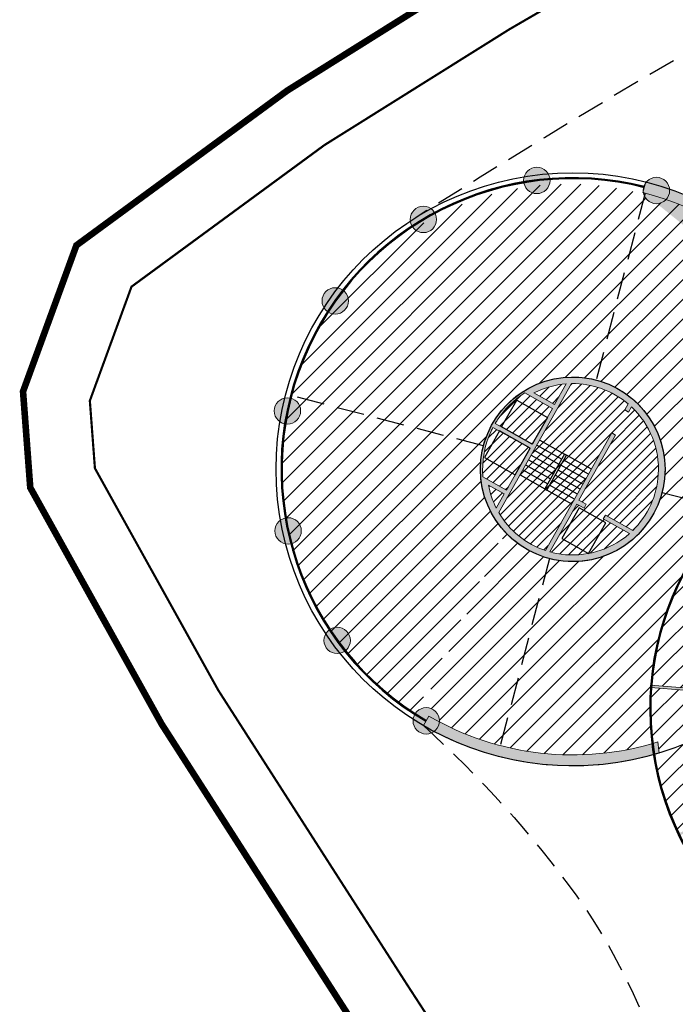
# Model space of a CAD drawing. Header units: millimetres. Extents: x -1402 to -179, y -280 to 6164.
# Tile 67 of 212: x -786 to -756, y 1559 to 1604. Entities that reach past the tile are written whole.
import ezdxf

# ---------------------------------------------------------------- set-up
doc = ezdxf.new("R2010")
doc.units = ezdxf.units.MM
for name, pattern in [('AJN-Limite', [1.25, 0.5, -0.25, 0, -0.25, 0, -0.25]), ('AJN-Projection', [0.375, 0.25, -0.125]), ('DASH', [0.35, 0.25, -0.1])]:
    doc.linetypes.add(name, pattern=pattern)
for name, color, linetype, lineweight in [('AJN-2-POT 120', 2, 'CONTINUOUS', 20), ('AJN-2-SBT-C', 2, 'CONTINUOUS', 20), ('AJN-4-VIT-C', 130, 'CONTINUOUS', 30), ('AJN-5-ASC-C', 230, 'CONTINUOUS', 30), ('GEO-1-LIM-V', 10, 'AJN-Limite', 25)]:
    doc.layers.add(name, color=color, linetype=linetype, lineweight=lineweight)
for name, color, linetype, true_color in [('AJN-2-SBT-H', 7, 'CONTINUOUS', 0x6e6e6e), ('AJN-9-SRF-MARINHORIZON-CIRUCLATION 100 %', 7, 'CONTINUOUS', 0xd100d1), ('AJN-9-SRF-MARINHORIZON-HOUSING DUPLEX', 7, 'CONTINUOUS', 0x96cd7e)]:
    doc.layers.add(name, color=color, linetype=linetype, true_color=true_color)
for name, color, linetype in [('AJN-2-SBT-P', 251, 'AJN-Projection'), ('AJN-7-PER-V', 8, 'CONTINUOUS'), ('AJN-8-250-PROGRAM', 7, 'CONTINUOUS')]:
    doc.layers.add(name, color=color, linetype=linetype)
pattern_1 = [(45, (-3.183231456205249e-12, 1500.000000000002), (-0.2245064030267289, 0.2245064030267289), [])]

# ---------------------------------------------------------------- blocks, each defined once
blk = doc.blocks.new('1.20diam')
at = {"layer": 'AJN-2-SBT-H'}
h = blk.add_hatch(color=256, dxfattribs=at)
h.dxf.hatch_style = 1
edge = h.paths.add_edge_path()
edge.add_arc((0, 0), 0.6, 0, 360)
at = {"layer": 'AJN-2-POT 120', "linetype": 'Continuous'}
blk.add_circle((0, 0), 0.6, dxfattribs=at)

msp = doc.modelspace()

# ---------------------------------------------------------------- hatches: boundary and pattern name
at = {"layer": 'AJN-2-SBT-H'}
h = msp.add_hatch(color=256, dxfattribs=at)
h.dxf.hatch_style = 1
h.paths.add_polyline_path([(-731.6334881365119, 1562.435620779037, 0.07798211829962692), (-729.0214810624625, 1566.762811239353), (-729.2992456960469, 1566.876155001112, -0.05294216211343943), (-730.8992270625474, 1563.899606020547), (-733.1006852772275, 1565.463787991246, 0.09052924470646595), (-731.1759208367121, 1569.8367748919), (-728.257726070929, 1569.140973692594, 0.02703590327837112), (-727.9423177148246, 1570.874212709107, -0.09482079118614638), (-722.8151696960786, 1567.588386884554), (-720.2511278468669, 1570.393800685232, 0.1513131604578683), (-730.8805715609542, 1575.595812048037, 0.4316457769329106), (-747.5669786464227, 1585.975761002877, 0.298838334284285), (-757.5717570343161, 1596.901308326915), (-757.6984234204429, 1596.417603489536, -0.3107968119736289), (-747.9822837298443, 1585.336065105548, -0.4526813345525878), (-731.3060021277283, 1575.15292487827, -0.0410291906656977), (-728.1872309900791, 1574.459640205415, -0.0273208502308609), (-728.1145443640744, 1572.713669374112), (-727.8149620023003, 1572.681522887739, 0.0257820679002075), (-727.8767748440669, 1574.360498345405, -0.1061493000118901), (-720.8083735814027, 1570.228779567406), (-722.8323461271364, 1568.014275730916, 0.09139136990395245), (-727.90623923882, 1571.182706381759), (-728.2045268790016, 1571.214713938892, -0.02711200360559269), (-728.4827010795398, 1569.50302556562), (-731.1096317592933, 1570.129379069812, 0.06495821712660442), (-730.8284820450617, 1573.559732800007, 0.004266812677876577), (-731.131436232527, 1573.610660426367, -0.1692742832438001), (-733.5162432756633, 1565.391034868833), (-731.0706957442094, 1563.653422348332, -0.04128612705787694), (-732.7708292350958, 1561.636089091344), (-734.8580599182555, 1563.79186337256, -0.005768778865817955), (-735.0711830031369, 1563.580698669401), (-732.9844037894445, 1561.425390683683, -0.04313434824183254), (-735.1220333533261, 1559.686033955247), (-736.808065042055, 1562.167424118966, -0.1056239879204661), (-741.8404368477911, 1560.120300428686), (-741.6792320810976, 1559.84471456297, 0.09782883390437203), (-736.889502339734, 1561.753480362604), (-735.3759934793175, 1559.51699134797, -0.004595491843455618), (-735.6238653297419, 1559.358616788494), (-735.4599155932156, 1559.107317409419, 0.07326918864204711), (-731.8435433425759, 1562.190558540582, -0.662761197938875), (-730.8793241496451, 1549.887154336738), (-736.5019197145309, 1558.506800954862, 0.004629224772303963), (-736.2363167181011, 1558.650243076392), (-736.4006920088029, 1558.902194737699, -0.014138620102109), (-737.2054338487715, 1558.488560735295), (-737.0401099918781, 1558.235155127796, 0.004609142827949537), (-736.7705540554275, 1558.368088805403), (-731.1507128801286, 1549.754091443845, -0.386373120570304), (-739.7470810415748, 1552.451983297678), (-742.2477977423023, 1556.727056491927, 0.0696546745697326), (-737.8725195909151, 1557.862460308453, 1.80973556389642e-05), (-737.8714294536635, 1557.862912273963), (-738.0382516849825, 1558.118614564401, -0.07086705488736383), (-742.4135843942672, 1557.01047527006), (-744.1153524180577, 1559.919714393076, -0.006736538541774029), (-744.4656671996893, 1559.92443033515), (-740.0060319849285, 1552.300509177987, 1.431189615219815)])
h.paths.add_polyline_path([(-767.4396100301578, 1572.584890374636), (-767.6830869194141, 1572.148074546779, 0.2086133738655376), (-756.9599363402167, 1570.901933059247, -0.009742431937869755), (-757.0288854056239, 1571.403868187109, -0.2104109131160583)])
h = msp.add_hatch(color=256, dxfattribs=at)
h.dxf.hatch_style = 1
h.paths.add_polyline_path([(-744.9421594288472, 1562.755461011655), (-744.8424498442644, 1562.747845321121), (-745.0768015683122, 1559.679559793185), (-745.176511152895, 1559.687175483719)], flags=16)
h.paths.add_polyline_path([(-751.5692476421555, 1561.934363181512), (-749.8321503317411, 1564.474400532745), (-749.9146935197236, 1564.530850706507), (-751.651790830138, 1561.990813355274)], flags=16)
h.paths.add_polyline_path([(-756.0644691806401, 1567.133303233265), (-756.1077285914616, 1567.223462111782), (-753.3333395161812, 1568.554650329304), (-753.2900801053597, 1568.464491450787)], flags=17)
h.paths.add_polyline_path([(-757.3579752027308, 1573.883328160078), (-757.3503595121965, 1573.983037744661), (-754.2820739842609, 1573.748686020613), (-754.2896896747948, 1573.64897643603)], flags=16)
h.paths.add_polyline_path([(-752.5066842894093, 1578.72122011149), (-755.0467216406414, 1580.458317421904), (-755.1031718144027, 1580.375774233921), (-752.5631344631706, 1578.638676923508)], flags=17)
h.paths.add_polyline_path([(-748.4828316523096, 1582.139755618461), (-748.5729905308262, 1582.096496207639), (-749.9042317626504, 1584.870995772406), (-749.8140728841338, 1584.914255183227)], flags=17)
h.paths.add_polyline_path([(-743.1751501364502, 1585.890298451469), (-743.0754405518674, 1585.882682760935), (-743.2888583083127, 1583.088478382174), (-743.3885678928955, 1583.096094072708)], flags=17)
edge = h.paths.add_edge_path()
edge.add_arc((-744.1155042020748, 1572.922030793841), 10.25, 325.6323017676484, 625.3528090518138)
edge.add_line((-736.7344566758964, 1583.62625282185), (-738.316314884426, 1581.313210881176))
edge.add_line((-738.316314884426, 1581.313210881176), (-738.3988580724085, 1581.369661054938))
edge.add_line((-738.3988580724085, 1581.369661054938), (-736.8169998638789, 1583.682702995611))
edge.add_line((-732.4144779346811, 1578.591794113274), (-734.9409282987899, 1577.379570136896))
edge.add_line((-734.9409282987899, 1577.379570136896), (-734.8976688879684, 1577.289411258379))
edge.add_line((-734.8976688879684, 1577.289411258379), (-732.3712185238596, 1578.501635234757))
edge.add_arc((-760.8931396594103, 1583.816262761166), 13.00000000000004, 6.713680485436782, 75.77399278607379, ccw=False)
edge.add_arc((-744.1155042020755, 1572.92203079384), 13.00231640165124, 9.879502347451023, 107.30100304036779, ccw=False)
edge.add_arc((-733.9638433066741, 1555.834905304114), 19.49999999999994, 72.76830011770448, 82.16622685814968, ccw=False)
edge.add_arc((-744.1155042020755, 1572.922030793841), 16.00231640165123, -0.746052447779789, 5.513867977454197, ccw=False)
edge.add_line((-728.1145443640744, 1572.713669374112), (-727.8149620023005, 1572.681522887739))
edge.add_arc((-744.1155042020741, 1572.922030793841), 16.3023164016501, 359.1546852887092, 365.0621912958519)
edge.add_arc((-733.9638433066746, 1555.834905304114), 19.50000000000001, 47.57384052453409, 71.81070895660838, ccw=False)
edge.add_line((-720.8083735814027, 1570.228779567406), (-722.8323461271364, 1568.014275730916))
edge.add_arc((-733.9641050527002, 1555.834844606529), 16.50013937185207, 47.57330614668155, 68.46064122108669)
edge.add_line((-727.90623923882, 1571.182706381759), (-728.2045268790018, 1571.214713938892))
edge.add_arc((-744.115504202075, 1572.92203079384), 16.00231640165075, 347.6632578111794, 353.87534954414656, ccw=False)
edge.add_line((-728.4827010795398, 1569.50302556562), (-731.109631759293, 1570.129379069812))
edge.add_arc((-744.1155042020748, 1572.922030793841), 13.30231640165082, 347.881325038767, 362.7477652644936)
edge.add_arc((-733.9638433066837, 1555.834905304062), 18.00000000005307, 79.96866530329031, 80.94654080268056)
edge.add_arc((-744.115504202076, 1572.922030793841), 13.00231640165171, -35.394587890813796, 3.0359236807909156, ccw=False)
edge.add_line((-733.5162432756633, 1565.391034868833), (-731.0706957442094, 1563.653422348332))
edge.add_arc((-744.1155042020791, 1572.922030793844), 16.00231640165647, 315.1486994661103, 324.6054121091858, ccw=False)
edge.add_line((-732.7708292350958, 1561.636089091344), (-734.8580599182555, 1563.79186337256))
edge.add_arc((-744.1155042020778, 1572.922030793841), 13.00231640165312, 314.0744961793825, 315.39658824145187, ccw=False)
edge.add_line((-735.0711830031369, 1563.580698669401), (-732.9844037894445, 1561.425390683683))
edge.add_arc((-744.1155042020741, 1572.92203079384), 16.00231640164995, 304.19495591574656, 314.07449617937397, ccw=False)
edge.add_line((-735.1220333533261, 1559.686033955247), (-736.8080650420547, 1562.167424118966))
edge.add_arc((-744.1155042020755, 1572.922030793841), 13.00231640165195, 280.07714527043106, 304.1949559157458, ccw=False)
edge.add_line((-741.8404368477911, 1560.120300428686), (-741.6792320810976, 1559.84471456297))
edge.add_arc((-744.1155042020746, 1572.922030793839), 13.3023164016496, 280.553085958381, 302.9026854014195)
edge.add_line((-736.889502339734, 1561.753480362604), (-735.3759934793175, 1559.51699134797))
edge.add_arc((-744.1155042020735, 1572.922030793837), 16.00231640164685, 302.0494240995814, 303.1026258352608, ccw=False)
edge.add_line((-735.6238653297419, 1559.358616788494), (-735.4599155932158, 1559.107317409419))
edge.add_arc((-744.1155042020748, 1572.92203079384), 16.30231640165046, 302.0691412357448, 318.8312500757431)
edge.add_arc((-733.9638433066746, 1555.834905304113), 6.699999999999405, -62.588627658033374, 71.55086287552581, ccw=False)
edge.add_line((-730.8793241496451, 1549.887154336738), (-736.5019197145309, 1558.506800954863))
edge.add_arc((-744.115504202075, 1572.922030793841), 16.30231640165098, 297.8413362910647, 298.9022688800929)
edge.add_line((-736.2363167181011, 1558.650243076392), (-736.4006920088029, 1558.902194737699))
edge.add_arc((-744.115504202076, 1572.922030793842), 16.00231640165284, 295.5829187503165, 298.82303647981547, ccw=False)
h = msp.add_hatch(color=256, dxfattribs=at)
h.dxf.hatch_style = 1
edge = h.paths.add_edge_path()
edge.add_arc((-760.8931396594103, 1583.816262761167), 4.19999999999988, 154.737809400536, 257.7227537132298)
edge.add_arc((-760.8931396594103, 1583.816262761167), 4.200000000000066, 257.7227537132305, 356.6261177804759)
edge.add_arc((-760.8931396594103, 1583.816262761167), 4.199999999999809, 356.626117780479, 507.0244407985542)
edge.add_arc((-760.8931396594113, 1583.816262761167), 4.19999999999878, 147.0244407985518, 154.7378094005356)
edge = h.paths.add_edge_path(flags=16)
edge.add_line((-761.7175840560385, 1586.762823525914), (-762.6595217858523, 1587.293315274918))
edge.add_arc((-760.8931396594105, 1583.816262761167), 3.89999999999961, 94.3190902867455, 116.93108624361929, ccw=False)
edge.add_line((-761.1868524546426, 1587.705187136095), (-761.7175840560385, 1586.762823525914))
edge = h.paths.add_edge_path(flags=16)
edge.add_line((-764.425263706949, 1585.898112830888), (-762.7346254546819, 1584.956971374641))
edge.add_line((-762.7346254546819, 1584.956971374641), (-761.8157278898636, 1586.588559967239))
edge.add_line((-761.8157278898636, 1586.588559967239), (-763.0663679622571, 1587.292910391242))
edge.add_arc((-760.8931396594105, 1583.816262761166), 4.100000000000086, 122.0092172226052, 146.9368171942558)
edge.add_arc((-760.8931396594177, 1583.816262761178), 4.09999999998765, 146.9368171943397, 149.484708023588)
edge = h.paths.add_edge_path(flags=16)
edge.add_arc((-760.8931396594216, 1583.816262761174), 4.099999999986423, 152.2799012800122, 154.8386162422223)
edge.add_arc((-760.8931396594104, 1583.816262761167), 4.099999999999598, 154.8386162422, 184.8028558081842)
edge.add_line((-764.9787432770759, 1583.472979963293), (-763.9095346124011, 1582.870810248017))
edge.add_line((-763.9095346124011, 1582.870810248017), (-762.8330017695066, 1584.782295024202))
edge.add_line((-762.8330017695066, 1584.782295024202), (-764.5225847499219, 1585.723388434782))
edge = h.paths.add_edge_path(flags=16)
edge.add_line((-764.7271255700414, 1583.101733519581), (-764.0076784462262, 1582.696546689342))
edge.add_line((-764.0076784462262, 1582.696546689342), (-764.3709902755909, 1582.051452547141))
edge.add_arc((-760.8931396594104, 1583.816262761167), 3.899999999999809, 190.5569424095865, 206.9051868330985, ccw=False)
edge = h.paths.add_edge_path(flags=16)
edge.add_line((-759.4081124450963, 1581.732281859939), (-758.1631282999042, 1581.031116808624))
edge.add_arc((-760.89313965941, 1583.816262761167), 3.899999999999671, 314.4272376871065, 356.6261177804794)
edge.add_arc((-760.893139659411, 1583.816262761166), 3.900000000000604, 356.6261177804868, 406.7299403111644)
edge.add_line((-758.2199316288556, 1586.655973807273), (-758.3524638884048, 1586.42065038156))
edge.add_line((-758.3524638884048, 1586.42065038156), (-758.5267274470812, 1586.518794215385))
edge.add_line((-758.5267274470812, 1586.518794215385), (-758.3726564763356, 1586.792361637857))
edge.add_arc((-760.8931396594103, 1583.816262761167), 3.899999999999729, 49.73845629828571, 90.85479883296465)
edge.add_line((-760.95132181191, 1587.715828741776), (-764.2579938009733, 1581.844523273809))
edge.add_arc((-760.8931396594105, 1583.816262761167), 3.899999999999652, 210.3694782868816, 251.4858208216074)
edge.add_line((-762.1315430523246, 1580.118106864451), (-759.1155904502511, 1585.473212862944))
edge.add_line((-759.1155904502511, 1585.473212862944), (-758.941326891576, 1585.375069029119))
edge.add_line((-758.941326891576, 1585.375069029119), (-760.6112863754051, 1582.409899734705))
edge.add_line((-760.6112863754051, 1582.409899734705), (-760.2794302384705, 1582.223001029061))
edge.add_line((-760.2794302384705, 1582.223001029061), (-760.3775740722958, 1582.048737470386))
edge.add_line((-760.3775740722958, 1582.048737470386), (-760.7094302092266, 1582.235636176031))
edge.add_line((-760.7094302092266, 1582.235636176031), (-761.9357407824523, 1580.058207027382))
edge.add_arc((-760.8931396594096, 1583.816262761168), 3.900000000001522, 254.4943368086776, 259.0846415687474)
edge.add_arc((-760.89313965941, 1583.816262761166), 3.899999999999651, 259.0846415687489, 307.0672936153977)
edge.add_arc((-760.8931396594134, 1583.816262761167), 3.900000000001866, 307.0672936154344, 311.342144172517)
edge.add_line((-758.3169787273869, 1580.888226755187), (-759.5062562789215, 1581.558018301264))
edge.add_line((-759.5062562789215, 1581.558018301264), (-759.4081124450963, 1581.732281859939))
at = {"layer": 'AJN-8-250-PROGRAM', "true_color": 0xff7f00}
h = msp.add_hatch(dxfattribs=at)
h.set_pattern_fill('ANSI31', color=30, scale=0.2)
h.set_pattern_definition([(45, (0, 0), (-0.4490128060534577, 0.4490128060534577), [])])
edge = h.paths.add_edge_path()
edge.add_line((-748.3322113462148, 1585.51196771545), (-748.3607191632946, 1585.694715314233))
edge.add_arc((-747.7607191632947, 1585.694715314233), 0.599999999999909, 125.6335783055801, 179.9999999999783, ccw=False)
edge.add_arc((-760.8931396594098, 1583.816262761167), 12.99999999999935, 10.48676099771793, 23.35309579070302)
edge.add_arc((-748.9573236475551, 1589.569416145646), 0.6000000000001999, 180.0000000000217, 269.92519670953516, ccw=False)
edge.add_arc((-748.9573236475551, 1589.569416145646), 0.6000000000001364, 141.5436383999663, 180, ccw=False)
edge.add_arc((-760.8931396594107, 1583.816262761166), 13.00000000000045, 28.11573931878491, 47.1363842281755)
edge.add_arc((-752.2910675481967, 1593.894299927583), 0.6000000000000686, 180, 293.70848514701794, ccw=False)
edge.add_arc((-752.2910675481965, 1593.894299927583), 0.6000000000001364, 165.326926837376, 179.9999999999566, ccw=False)
edge.add_arc((-760.89313965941, 1583.816262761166), 12.99999999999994, 51.89902775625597, 70.91967266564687)
edge.add_arc((-757.0858332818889, 1596.507476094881), 0.5999999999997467, 196.2050131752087, 317.49177358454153, ccw=False)
edge.add_arc((-761.1091016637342, 1583.750170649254), 13.05324210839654, 74.68767634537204, 237.8285948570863)
edge.add_line((-768.0593512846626, 1572.701136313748), (-764.0180350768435, 1581.010014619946))
edge.add_arc((-760.8831969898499, 1583.812070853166), 4.204608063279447, 92.48690926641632, 221.7917461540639, ccw=False)
edge.add_arc((-760.8931396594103, 1583.816262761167), 4.199999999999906, -3.373882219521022, 92.35388180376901, ccw=False)
edge.add_arc((-760.8931396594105, 1583.816262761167), 4.200000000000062, 257.72275371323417, 356.626117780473, ccw=False)
edge.add_arc((-760.89313965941, 1583.816262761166), 4.19999999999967, 223.1832377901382, 257.7227537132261, ccw=False)
edge.add_line((-763.9556488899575, 1580.942060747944), (-767.7612687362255, 1572.932196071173))
edge.add_arc((-767.5509226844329, 1572.381224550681), 0.5897584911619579, -1.4323617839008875, 110.89550625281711, ccw=False)
edge.add_arc((-767.5613484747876, 1572.366482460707), 0.600000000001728, -4.406765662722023, 0, ccw=False)
edge.add_arc((-760.8931396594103, 1583.816262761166), 13.00000000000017, 242.1653352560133, 287.2925260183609)
edge.add_arc((-744.1155042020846, 1572.922030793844), 13.00231640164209, 186.70520346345, 187.7119830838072)
edge.add_line((-757.0002166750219, 1571.1772052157), (-757.2962731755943, 1571.323762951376))
edge.add_arc((-744.1155042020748, 1572.92203079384), 13.27731640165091, 108.51707795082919, 186.913792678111, ccw=False)
at = {"layer": 'AJN-8-250-PROGRAM', "true_color": 0xffdf7f}
h = msp.add_hatch(dxfattribs=at)
h.set_pattern_fill('ANSI31', color=41, scale=0.2)
h.set_pattern_definition([(45, (-2236.471011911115, 2.287947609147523e-12), (-0.4490128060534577, 0.4490128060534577), [])])
h.paths.add_polyline_path([(-744.9459579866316, 1562.705727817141, -0.1291719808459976), (-749.8603065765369, 1564.433229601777), (-751.5410223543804, 1561.975635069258, 0.1297301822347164), (-745.1727032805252, 1559.737030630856)])
h.paths.add_polyline_path([(-753.3350495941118, 1568.442914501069), (-756.0193894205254, 1567.154933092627, 0.1297301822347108), (-751.6235655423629, 1562.032085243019), (-749.9428497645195, 1564.489679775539, -0.1291719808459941)])
h.paths.add_polyline_path([(-754.3394228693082, 1573.652774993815), (-757.3081200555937, 1573.879520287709, 0.04816287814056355), (-757.2476156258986, 1571.337875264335, 0.004393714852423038), (-757.0288854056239, 1571.403868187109, 0.009742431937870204), (-756.9599363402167, 1570.901933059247, -0.004202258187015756), (-757.1775578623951, 1570.83764758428, 0.07145793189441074), (-756.0626488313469, 1567.245091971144), (-753.3783090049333, 1568.533073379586, -0.129171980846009)])
h.paths.add_polyline_path([(-752.604305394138, 1578.666833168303), (-755.0618999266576, 1580.347548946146, 0.1297301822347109), (-757.3005043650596, 1573.979229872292), (-754.3318071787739, 1573.752484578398, -0.1291719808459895)])
h.paths.add_polyline_path([(-748.5946204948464, 1582.141576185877), (-749.8826019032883, 1584.825916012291, 0.1297301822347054), (-755.0054497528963, 1580.430092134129), (-752.5478552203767, 1578.749376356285, -0.1291719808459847)])
h.paths.add_polyline_path([(-743.1751501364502, 1585.890298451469, 0.07765999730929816), (-747.1762797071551, 1585.558956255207, -0.729292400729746), (-748.3150037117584, 1585.465001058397, 0.03013659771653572), (-749.7924430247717, 1584.869175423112), (-748.50446161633, 1582.184835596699, -0.1291719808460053), (-743.3847600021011, 1583.145949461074)])
h.paths.add_polyline_path([(-736.8169998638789, 1583.682702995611, 0.1296969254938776), (-743.0754405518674, 1585.882682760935), (-743.2850504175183, 1583.13833377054, -0.1291719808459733), (-738.3707018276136, 1581.410831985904)])
h.paths.add_polyline_path([(-736.7344566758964, 1583.62625282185), (-738.2881586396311, 1581.354381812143, -0.1291719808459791), (-734.8959588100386, 1577.401147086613), (-732.4144779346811, 1578.591794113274, 0.1296969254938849)])
h.paths.add_polyline_path([(-731.1499848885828, 1575.130816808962, 0.002020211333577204), (-731.3060021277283, 1575.15292487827, 0.06787714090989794), (-732.3712185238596, 1578.501635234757), (-734.852699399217, 1577.310988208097, -0.1291719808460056), (-733.8915855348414, 1572.191286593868), (-731.1472365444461, 1571.981676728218, 0.03135329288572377), (-731.131436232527, 1573.610660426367, -0.002131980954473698), (-730.9799510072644, 1573.58585983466, 0.02956978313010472)])
h.paths.add_polyline_path([(-731.1548522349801, 1571.881967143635), (-733.8992012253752, 1572.091577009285, -0.1291719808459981), (-735.6267030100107, 1567.177228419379), (-733.3548320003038, 1565.623526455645, 0.1296969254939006)])
at = {"layer": 'AJN-9-SRF-MARINHORIZON-CIRUCLATION 100 %'}
h = msp.add_hatch(dxfattribs=at)
h.set_pattern_fill('ANSI31', color=256, scale=0.1)
h.set_pattern_definition(pattern_1)
h.paths.add_polyline_path([(-761.8157278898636, 1586.588559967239), (-763.0663679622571, 1587.292910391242, 0.1091981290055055), (-764.3292244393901, 1586.053073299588, 0.01111772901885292), (-764.425263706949, 1585.898112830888), (-762.7346254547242, 1584.956971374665), (-764.1287339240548, 1585.742122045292), (-763.44172708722, 1586.961966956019), (-762.0476186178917, 1586.176816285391)])
h.paths.add_polyline_path([(-762.0476186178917, 1586.176816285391), (-763.44172708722, 1586.961966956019), (-764.1287339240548, 1585.742122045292), (-762.7346254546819, 1584.956971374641)])
h.paths.add_polyline_path([(-764.2308124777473, 1585.560872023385), (-764.9141170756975, 1584.347600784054), (-763.5200086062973, 1583.562450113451), (-762.8330017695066, 1584.782295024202)])
h.paths.add_polyline_path([(-764.2308124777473, 1585.560872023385), (-764.5225847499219, 1585.723388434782, 0.01116496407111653), (-764.6041062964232, 1585.559457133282, 0.1314937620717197), (-764.9787432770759, 1583.472979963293), (-763.9095346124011, 1582.870810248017), (-763.5200086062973, 1583.562450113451), (-764.9141170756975, 1584.347600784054)])
h.paths.add_polyline_path([(-764.7271255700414, 1583.101733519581, 0.07145390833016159), (-764.3709902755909, 1582.051452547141), (-764.0076784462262, 1582.696546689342)])
h.paths.add_polyline_path([(-761.1868524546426, 1587.705187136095, 0.0989848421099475), (-762.6595217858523, 1587.293315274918), (-761.7175840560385, 1586.762823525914)])
h.paths.add_polyline_path([(-758.2199316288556, 1586.655973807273), (-758.3524638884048, 1586.42065038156), (-758.4395956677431, 1586.469722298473), (-759.028458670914, 1585.424140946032), (-758.941326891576, 1585.375069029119), (-760.6112863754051, 1582.409899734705), (-760.2794302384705, 1582.223001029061), (-760.3285021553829, 1582.135869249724), (-759.4571843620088, 1581.645150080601), (-759.4081124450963, 1581.732281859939), (-758.1631282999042, 1581.031116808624, 0.1862367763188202), (-756.9998993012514, 1583.586742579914, 0.22216998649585)])
h.paths.add_polyline_path([(-759.5062562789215, 1581.558018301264), (-759.4571843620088, 1581.645150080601), (-760.3285021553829, 1582.135869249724), (-760.3775740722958, 1582.048737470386), (-760.7094302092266, 1582.235636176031), (-761.9357407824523, 1580.058207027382, 0.02003166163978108), (-761.6316384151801, 1579.986821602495, 0.2124774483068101), (-758.5424045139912, 1580.704343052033, 0.01865471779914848), (-758.3169787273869, 1580.888226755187)])
h.paths.add_polyline_path([(-760.1801349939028, 1579.986473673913), (-761.3920347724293, 1580.669005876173), (-760.6068841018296, 1582.063114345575), (-759.3870391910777, 1581.376107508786)], flags=16)
h.paths.add_polyline_path([(-759.3870391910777, 1581.376107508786), (-760.6068841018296, 1582.063114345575), (-761.3920347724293, 1580.669005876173), (-760.1801349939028, 1579.986473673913)], flags=16)
h = msp.add_hatch(dxfattribs=at)
h.set_pattern_fill('ANSI31', color=256, scale=0.1)
h.set_pattern_definition(pattern_1)
h.paths.add_polyline_path([(-759.1155904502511, 1585.473212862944), (-759.028458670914, 1585.424140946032), (-758.4395956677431, 1586.469722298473), (-758.5267274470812, 1586.518794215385), (-758.3726564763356, 1586.792361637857, 0.1813537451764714), (-760.95132181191, 1587.715828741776), (-762.398092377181, 1585.146952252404), (-761.2653792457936, 1584.50901733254), (-761.178247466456, 1584.459945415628), (-760.0455343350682, 1583.822010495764)])
h.paths.add_polyline_path([(-761.2653792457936, 1584.50901733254), (-762.398092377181, 1585.146952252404), (-762.5256793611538, 1584.920409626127), (-761.3929662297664, 1584.282474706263)])
h.paths.add_polyline_path([(-761.178247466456, 1584.459945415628), (-761.2653792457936, 1584.50901733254), (-762.158488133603, 1582.923218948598), (-762.0713563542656, 1582.874147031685)])
h.paths.add_polyline_path([(-761.178247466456, 1584.459945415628), (-761.3058344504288, 1584.23340278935), (-760.1731213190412, 1583.595467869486), (-760.0455343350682, 1583.822010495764)])
h.paths.add_polyline_path([(-761.3058344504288, 1584.23340278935), (-761.4334214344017, 1584.006860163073), (-760.3007083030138, 1583.368925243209), (-760.1731213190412, 1583.595467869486)])
h.paths.add_polyline_path([(-762.5256793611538, 1584.920409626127), (-762.6532663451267, 1584.693866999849), (-761.5205532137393, 1584.055932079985), (-761.3929662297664, 1584.282474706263)])
h.paths.add_polyline_path([(-761.5205532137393, 1584.055932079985), (-762.6532663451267, 1584.693866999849), (-762.7808533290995, 1584.467324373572), (-761.6481401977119, 1583.829389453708)])
h.paths.add_polyline_path([(-761.4334214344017, 1584.006860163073), (-761.5610084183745, 1583.780317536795), (-760.4282952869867, 1583.142382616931), (-760.3007083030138, 1583.368925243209)])
h.paths.add_polyline_path([(-761.5610084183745, 1583.780317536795), (-761.6885954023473, 1583.553774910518), (-760.5558822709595, 1582.915839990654), (-760.4282952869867, 1583.142382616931)])
h.paths.add_polyline_path([(-761.6481401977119, 1583.829389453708), (-762.7808533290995, 1584.467324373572), (-762.9084403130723, 1584.240781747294), (-761.7757271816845, 1583.60284682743)])
h.paths.add_polyline_path([(-762.9084403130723, 1584.240781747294), (-763.0360272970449, 1584.014239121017), (-761.9033141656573, 1583.376304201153), (-761.7757271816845, 1583.60284682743)])
h.paths.add_polyline_path([(-761.6885954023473, 1583.553774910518), (-761.81618238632, 1583.32723228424), (-760.6834692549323, 1582.689297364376), (-760.5558822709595, 1582.915839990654)])
h.paths.add_polyline_path([(-761.81618238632, 1583.32723228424), (-761.9437693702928, 1583.100689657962), (-760.8110562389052, 1582.462754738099), (-760.6834692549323, 1582.689297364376)])
h.paths.add_polyline_path([(-763.0360272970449, 1584.014239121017), (-763.1636142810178, 1583.787696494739), (-762.0309011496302, 1583.149761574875), (-761.9033141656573, 1583.376304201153)])
h.paths.add_polyline_path([(-763.1636142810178, 1583.787696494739), (-763.2912012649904, 1583.561153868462), (-762.158488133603, 1582.923218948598), (-762.0309011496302, 1583.149761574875)])
h.paths.add_polyline_path([(-761.9437693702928, 1583.100689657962), (-762.0713563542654, 1582.874147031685), (-760.938643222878, 1582.236212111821), (-760.8110562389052, 1582.462754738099)])
h.paths.add_polyline_path([(-762.0713563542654, 1582.874147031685), (-762.158488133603, 1582.923218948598), (-763.2912012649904, 1583.561153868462), (-764.2579938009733, 1581.844523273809, 0.1813537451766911), (-762.1315430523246, 1580.118106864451), (-760.938643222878, 1582.236212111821)])

# ---------------------------------------------------------------- linework, layer by layer
at = {"layer": 'AJN-2-SBT-C'}
for points in [[(-742.4135843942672, 1557.01047527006), (-744.1153524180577, 1559.919714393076, -0.00673653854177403), (-744.4656671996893, 1559.92443033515), (-740.0060319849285, 1552.300509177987, 1.431189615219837), (-731.6334881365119, 1562.435620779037, 0.07798211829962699), (-729.0214810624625, 1566.762811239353), (-729.2992456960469, 1566.876155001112, -0.05294216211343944), (-730.8992270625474, 1563.899606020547), (-733.1006852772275, 1565.463787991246, 0.09052924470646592), (-731.1759208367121, 1569.8367748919), (-728.257726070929, 1569.140973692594, 0.0270359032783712), (-727.9423177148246, 1570.874212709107, -0.09482079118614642), (-722.8151696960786, 1567.588386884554), (-720.2511278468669, 1570.393800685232, 0.1513131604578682), (-730.8805715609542, 1575.595812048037, 0.4316457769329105), (-747.5669786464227, 1585.975761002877, 0.2988383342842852), (-757.5717570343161, 1596.901308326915), (-757.6984234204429, 1596.417603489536)], [(-757.6984234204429, 1596.417603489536, -0.3107968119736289), (-747.9822837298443, 1585.336065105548, -0.4526813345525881)]]:
    msp.add_lwpolyline(points, format="xyb", dxfattribs=at)
for points in [[(-764.6914699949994, 1585.608659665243, 0.4822617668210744), (-761.7862375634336, 1579.71231635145, 0.4604951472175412), (-756.7004192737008, 1583.569087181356, 0.7700920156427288), (-764.4165315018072, 1586.102243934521, 0.03366863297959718)], [(-759.4081124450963, 1581.732281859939), (-758.1631282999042, 1581.031116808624, 0.1862367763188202), (-756.9998993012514, 1583.586742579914, 0.22216998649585), (-758.2199316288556, 1586.655973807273), (-758.3524638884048, 1586.42065038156), (-758.5267274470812, 1586.518794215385), (-758.3726564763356, 1586.792361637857, 0.1813537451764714), (-760.95132181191, 1587.715828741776), (-764.2579938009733, 1581.844523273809, 0.1813537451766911), (-762.1315430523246, 1580.118106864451), (-759.1155904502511, 1585.473212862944), (-758.941326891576, 1585.375069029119), (-760.6112863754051, 1582.409899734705), (-760.2794302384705, 1582.223001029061), (-760.3775740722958, 1582.048737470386), (-760.7094302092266, 1582.235636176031), (-761.9357407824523, 1580.058207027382, 0.02003166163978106), (-761.6316384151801, 1579.986821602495, 0.2124774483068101), (-758.5424045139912, 1580.704343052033, 0.01865471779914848), (-758.3169787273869, 1580.888226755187), (-759.5062562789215, 1581.558018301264)], [(-761.7175840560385, 1586.762823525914), (-762.6595217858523, 1587.293315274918, -0.09898484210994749), (-761.1868524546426, 1587.705187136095)], [(-764.425263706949, 1585.898112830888), (-762.7346254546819, 1584.956971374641), (-761.8157278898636, 1586.588559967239), (-763.0663679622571, 1587.292910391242, 0.1091981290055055), (-764.3292244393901, 1586.053073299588, 0.01111772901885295)], [(-764.5225847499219, 1585.723388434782, 0.01116496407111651), (-764.6041062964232, 1585.559457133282, 0.1314937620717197), (-764.9787432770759, 1583.472979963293), (-763.9095346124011, 1582.870810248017), (-762.8330017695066, 1584.782295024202)], [(-767.6830869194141, 1572.148074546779), (-767.4396100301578, 1572.584890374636, 0.2104109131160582), (-757.0288854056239, 1571.403868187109, 0.009742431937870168), (-756.9599363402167, 1570.901933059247, -0.2086133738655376)]]:
    msp.add_lwpolyline(points, format="xyb", close=True, dxfattribs=at)
for points in [[(-759.1155904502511, 1585.473212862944), (-759.1155904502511, 1585.473212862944)], [(-757.3579752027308, 1573.883328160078), (-757.3503595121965, 1573.983037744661), (-754.2820739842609, 1573.748686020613), (-754.2896896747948, 1573.64897643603)]]:
    msp.add_lwpolyline(points, close=True, dxfattribs=at)
at = {"layer": 'AJN-2-SBT-C', "linetype": 'Continuous', "flags": 128}
msp.add_lwpolyline([(-764.7271255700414, 1583.101733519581), (-764.0076784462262, 1582.696546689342), (-764.3709902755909, 1582.051452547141, -0.07145390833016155)], format="xyb", close=True, dxfattribs=at)
at = {"layer": 'AJN-2-SBT-P', "ltscale": 5, "flags": 128}
msp.add_lwpolyline([(-767.6830869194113, 1572.148074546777, -0.05121987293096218), (-760.7108442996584, 1564.390733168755, -0.08997890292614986), (-756.5121108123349, 1555.404548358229, 0.02060412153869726), (-755.4064137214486, 1550.675734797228, 0.06468475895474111), (-749.490318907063, 1536.686230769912, 0.03286619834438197), (-732.1687331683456, 1509.756508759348, 0.002338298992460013), (-729.3480626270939, 1506.256450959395, 0.01445521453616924), (-711.1978379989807, 1485.221318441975, 0.08916851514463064), (-704.9170514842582, 1480.425665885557, 0.3184438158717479), (-696.5850652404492, 1481.619676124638, 0.07982005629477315), (-692.9450630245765, 1486.382337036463, -0.007477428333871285), (-687.9677464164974, 1495.317687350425, -0.04115969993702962), (-685.263491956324, 1499.224564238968, -0.02993334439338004), (-663.9580859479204, 1522.205656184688, 0.1132434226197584), (-647.8496234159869, 1544.993567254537, -0.01578281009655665), (-646.0592934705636, 1549.367558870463, -0.02498436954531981), (-643.8799997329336, 1553.561335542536, 0.3128781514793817), (-612.4261998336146, 1540.139733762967, 0.06210957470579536), (-579.2684073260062, 1551.393528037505, -0.07904304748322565), (-540.4176712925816, 1563.328165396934, -0.00945298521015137), (-526.7406037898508, 1564.462102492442, 0.4573830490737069), (-521.7931540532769, 1570.185110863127), (-524.0339273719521, 1585.518423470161), (-524.8218382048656, 1590.909992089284, 0.03842573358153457), (-525.3285562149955, 1593.15567853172), (-534.454351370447, 1622.789336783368, 0.2247122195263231), (-541.5702899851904, 1630.569787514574, -0.2328075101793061), (-548.5503743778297, 1638.441527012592, 0.1068267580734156), (-556.3714938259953, 1655.453928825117), (-560.7691083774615, 1655.453928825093, 0.1422323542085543), (-768.0204055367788, 1595.280947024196)], format="xyb", dxfattribs=at)
at = {"layer": 'AJN-2-SBT-P', "ltscale": 5}
for points in [[(-757.5999297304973, 1596.392145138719), (-759.829173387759, 1587.879263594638)], [(-764.9561404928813, 1584.880229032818), (-773.4690220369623, 1587.10947269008)], [(-753.834567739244, 1581.967854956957), (-756.8301388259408, 1582.752296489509)], [(-761.9571059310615, 1579.753261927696), (-764.186368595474, 1571.240307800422)]]:
    msp.add_lwpolyline(points, dxfattribs=at)
at = {"layer": 'AJN-4-VIT-C'}
for centre, radius, start, end in [((-760.8931396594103, 1583.816262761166), 13.275, 75.76553286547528, 239.7840135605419), ((-760.8931396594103, 1583.816262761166), 13.25, 75.76553286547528, 239.7840135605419), ((-760.8931396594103, 1583.816262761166), 13.225, 75.76553286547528, 239.7840135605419), ((-744.115504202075, 1572.922030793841), 13.27731640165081, 107.0924138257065, 269.1916490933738), ((-744.115504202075, 1572.922030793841), 13.25231640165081, 107.1099287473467, 269.1263372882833), ((-744.115504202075, 1572.922030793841), 13.22731640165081, 107.1277274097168, 269.0607332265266)]:
    msp.add_arc(centre, radius, start, end, dxfattribs=at)
at = {"layer": 'AJN-5-ASC-C'}
for points in [[(-764.1287339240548, 1585.742122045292), (-763.44172708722, 1586.961966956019), (-762.0476186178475, 1586.176816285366), (-762.7346254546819, 1584.956971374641), (-764.1287339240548, 1585.742122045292)], [(-763.5200086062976, 1583.562450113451), (-762.8330017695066, 1584.782295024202), (-764.2308124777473, 1585.560872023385), (-764.9141170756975, 1584.347600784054), (-763.5200086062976, 1583.562450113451)], [(-759.3870391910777, 1581.376107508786), (-760.6068841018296, 1582.063114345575), (-761.3920347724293, 1580.669005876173), (-760.1801349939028, 1579.986473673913), (-759.3870391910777, 1581.376107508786)]]:
    msp.add_lwpolyline(points, dxfattribs=at)
at = {"layer": 'AJN-7-PER-V'}
for p, q in [((-762.5256793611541, 1584.920409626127), (-761.3929662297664, 1584.282474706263)), ((-762.3980923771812, 1585.146952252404), (-761.2653792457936, 1584.50901733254)), ((-762.7808533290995, 1584.467324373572), (-761.6481401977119, 1583.829389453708)), ((-762.6532663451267, 1584.693866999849), (-761.5205532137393, 1584.055932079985)), ((-760.0455343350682, 1583.822010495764), (-761.178247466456, 1584.459945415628)), ((-763.0360272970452, 1584.014239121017), (-761.9033141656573, 1583.376304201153)), ((-762.9084403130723, 1584.240781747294), (-761.7757271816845, 1583.60284682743)), ((-760.3007083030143, 1583.368925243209), (-761.4334214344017, 1584.006860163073)), ((-760.1731213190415, 1583.595467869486), (-761.3058344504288, 1584.23340278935)), ((-763.2912012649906, 1583.561153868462), (-762.158488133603, 1582.923218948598)), ((-763.163614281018, 1583.787696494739), (-762.0309011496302, 1583.149761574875)), ((-760.5558822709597, 1582.915839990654), (-761.6885954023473, 1583.553774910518)), ((-760.4282952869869, 1583.142382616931), (-761.5610084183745, 1583.780317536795)), ((-760.8110562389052, 1582.462754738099), (-761.9437693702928, 1583.100689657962)), ((-760.6834692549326, 1582.689297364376), (-761.81618238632, 1583.32723228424)), ((-760.938643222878, 1582.236212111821), (-762.0713563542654, 1582.874147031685))]:
    msp.add_line(p, q, dxfattribs=at)
msp.add_lwpolyline([(-762.0713563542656, 1582.874147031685), (-761.178247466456, 1584.459945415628), (-761.2653792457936, 1584.50901733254), (-762.158488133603, 1582.923218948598)], close=True, dxfattribs=at)
at = {"layer": 'AJN-9-SRF-MARINHORIZON-HOUSING DUPLEX'}
for radius in [13.49999999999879, 4.199999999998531]:
    msp.add_circle((-760.8931396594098, 1583.816262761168), radius, dxfattribs=at)
at = {"layer": 'GEO-1-LIM-V', "linetype": 'DASH', "ltscale": 5, "const_width": 0.1}
msp.add_lwpolyline([(-752.8665568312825, 1610.180946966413), (-763.7708983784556, 1603.847532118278), (-772.1931078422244, 1598.57319943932), (-780.9700504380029, 1592.128748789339), (-782.8653168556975, 1586.937110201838), (-782.634856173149, 1583.863626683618), (-777.0249525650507, 1573.763278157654), (-771.8774824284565, 1565.732137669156), (-768.4394673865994, 1560.372277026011), (-761.6523232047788, 1549.928559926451), (-757.2164363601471, 1543.347054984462), (-753.9539700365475, 1538.476049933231), (-750.6117924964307, 1533.437630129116), (-744.9910743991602, 1525.099772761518), (-740.008370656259, 1517.177688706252)], dxfattribs=at)
at = {"layer": 'GEO-1-LIM-V', "linetype": 'Continuous', "ltscale": 25, "const_width": 0.3}
msp.add_lwpolyline([(-765.3208293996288, 1606.416619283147), (-773.8793028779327, 1601.056952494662), (-783.4769755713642, 1594.009882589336), (-785.9053023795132, 1587.35804987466), (-785.5772190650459, 1582.982645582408), (-779.6016890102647, 1572.224005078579), (-774.4032194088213, 1564.113294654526), (-770.9598076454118, 1558.745020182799), (-764.1540881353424, 1548.27272029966), (-759.7065812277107, 1541.673974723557), (-756.4502605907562, 1536.812145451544), (-753.1055995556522, 1531.769981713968), (-747.5052165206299, 1523.462289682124)], dxfattribs=at)

# ---------------------------------------------------------------- block references
at = {"layer": 'AJN-2-POT 120', "linetype": 'Continuous'}
for p, rotation in [((-762.5272522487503, 1596.965108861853), 179.1184511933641), ((-757.0858332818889, 1596.507476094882), 155.3351627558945), ((-767.691124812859, 1595.18947143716), 202.9017396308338), ((-771.7003913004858, 1591.482147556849), 226.6850280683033), ((-773.8740964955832, 1586.472808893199), 250.4683165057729), ((-773.843046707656, 1581.012268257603), 274.2516049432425), ((-771.612515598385, 1576.027973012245), 298.0348933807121), ((-767.561348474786, 1572.366482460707), 321.8181818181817)]:
    msp.add_blockref('1.20diam', p, dxfattribs=dict(at, rotation=rotation))

doc.saveas('drawing.dxf')
